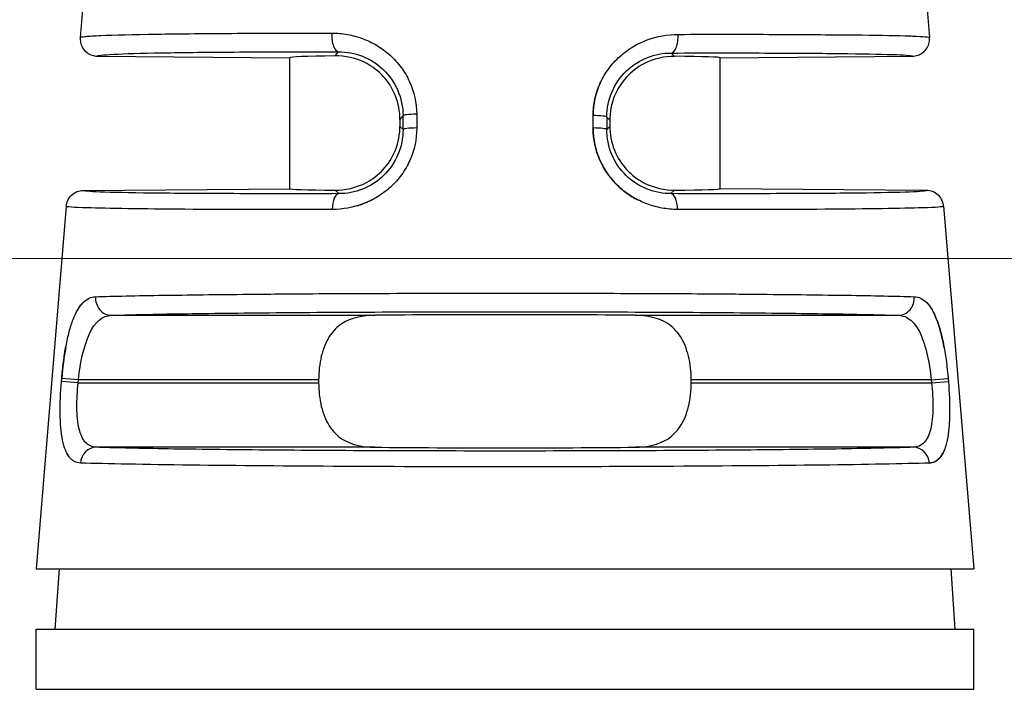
# Model space of a CAD drawing. Header units: inches. Extents: x 0 to 5766, y -2164 to 1330.
# Tile 64 of 210: x 4238 to 4250, y -1224 to -1216. Entities that reach past the tile are written whole.
import ezdxf

# ---------------------------------------------------------------- set-up
doc = ezdxf.new("R2010")
doc.units = ezdxf.units.IN
doc.header["$MEASUREMENT"] = 0
for name, color, linetype, lineweight in [('AM_5', 3, 'Continuous', 15), ('可見 (ISO)', 7, 'Continuous', 25), ('窄部可見 (ISO)', 7, 'Continuous', 25)]:
    doc.layers.add(name, color=color, linetype=linetype, lineweight=lineweight)
doc.styles.add('尺寸標註', font='romans.shx', dxfattribs={"bigfont": 'CHINESET.SHX'})
doc.dimstyles.new('CNS1$0', dxfattribs={"dimtxt": 2.5, "dimasz": 2.5, "dimexe": 1, "dimexo": 1, "dimgap": 1.5, "dimtad": 1, "dimtoh": 1, "dimdec": 1, "dimdsep": 46, "dimtxsty": '尺寸標註', "dimcen": 0, "dimclrd": 2, "dimclre": 2, "dimclrt": 1, "dimadec": 0, "dimazin": 2, "dimtp": 0.1, "dimtm": 0.1, "dimtfac": 0.71, "dimtdec": 1, "dimtmove": 0, "dimatfit": 0, "dimfxl": 0, "dimlwd": 13, "dimlwe": 13, "dimarcsym": 0})

# ---------------------------------------------------------------- blocks, each defined once
blk = doc.blocks.new('*D461')
at = {"layer": 'AM_5', "color": 2, "lineweight": 13}
for p, q in [((4236.45, -1230.948), (4236.45, -1158.988)), ((4396.97, -1227.34), (4396.97, -1158.988)), ((4394.47, -1159.988), (4238.95, -1159.988))]:
    blk.add_line(p, q, dxfattribs=at)
at = {"layer": 'AM_5', "color": 2}
for points in [[(4238.95, -1159.571), (4238.95, -1160.405), (4236.45, -1159.988)], [(4394.47, -1159.571), (4394.47, -1160.405), (4396.97, -1159.988)]]:
    blk.add_solid(points, dxfattribs=at)
at = {"layer": 'Defpoints', "color": 0}
for p in [(4236.45, -1159.988), (4396.97, -1228.34), (4236.45, -1231.948)]:
    blk.add_point(p, dxfattribs=at)
at = {"layer": 'AM_5', "color": 1, "insert": (4316.71, -1157.238), "char_height": 2.5, "attachment_point": 5, "style": '尺寸標註'}
blk.add_mtext('160.5', dxfattribs=at)
blk = doc.blocks.new('*D462')
at = {"layer": 'AM_5', "color": 2, "lineweight": 13}
for p, q in [((4308.618, -1219.098), (4223.352, -1219.098)), ((4224.352, -1221.598), (4224.352, -1237.148)), ((4230.34, -1239.648), (4223.352, -1239.648))]:
    blk.add_line(p, q, dxfattribs=at)
at = {"layer": 'AM_5', "color": 2}
for points in [[(4223.935, -1221.598), (4224.769, -1221.598), (4224.352, -1219.098)], [(4223.935, -1237.148), (4224.769, -1237.148), (4224.352, -1239.648)]]:
    blk.add_solid(points, dxfattribs=at)
at = {"layer": 'Defpoints', "color": 0}
for p in [(4309.618, -1219.098), (4224.352, -1239.648), (4231.34, -1239.648)]:
    blk.add_point(p, dxfattribs=at)
at = {"layer": 'AM_5', "color": 1, "insert": (4221.602, -1229.373), "char_height": 2.5, "attachment_point": 5, "rotation": 90, "style": '尺寸標註'}
blk.add_mtext('20.6', dxfattribs=at)

msp = doc.modelspace()

# ---------------------------------------------------------------- linework, layer by layer
at = {"layer": '可見 (ISO)'}
for p, q in [((4239.35, -1212.488), (4239.014, -1216.53)), ((4248.549, -1212.488), (4248.886, -1216.53)), ((4239.211, -1216.747), (4241.45, -1216.766)), ((4246.45, -1216.766), (4248.688, -1216.747)), ((4241.45, -1218.288), (4241.45, -1216.766)), ((4246.45, -1218.288), (4246.45, -1216.766)), ((4242.73, -1217.483), (4242.73, -1217.564)), ((4245.169, -1217.49), (4245.169, -1217.564)), ((4239.048, -1218.309), (4241.45, -1218.288)), ((4248.851, -1218.309), (4246.45, -1218.288)), ((4238.851, -1218.493), (4238.5, -1222.708)), ((4249.049, -1218.493), (4249.4, -1222.708)), ((4241.785, -1220.51), (4241.785, -1220.544)), ((4246.115, -1220.544), (4246.115, -1220.51)), ((4238.5, -1222.708), (4249.4, -1222.708)), ((4238.767, -1222.708), (4238.718, -1223.408)), ((4249.132, -1222.708), (4249.181, -1223.408)), ((4238.5, -1223.408), (4249.4, -1223.408)), ((4238.5, -1224.108), (4238.5, -1223.408)), ((4249.4, -1224.108), (4249.4, -1223.408)), ((4238.5, -1224.108), (4249.4, -1224.108))]:
    msp.add_line(p, q, dxfattribs=at)
for centre, major_axis, ratio, start_param, end_param in [((4243.95, -1216.788), (2.5, -0.022), 0.017454, 2.47973, 3.141745), ((4243.95, -1216.788), (2.5, 0.022), 0.013962, 6.283049, 6.945058), ((4243.95, -1218.266), (-2.5, -0.022), 0.013962, 6.283049, 6.945058), ((4243.95, -1218.266), (2.5, -0.022), 0.013962, 5.621312, 6.283322), ((4243.95, -1219.788), (2.5, 0), 0.013964, 0.920346, 2.221246), ((4243.95, -1221.266), (-2.5, 0), 0.013964, 0.920346, 2.221246)]:
    msp.add_ellipse(centre, major_axis=major_axis, ratio=ratio, start_param=start_param, end_param=end_param, dxfattribs=at)
for points, knots in [([(4239.014, -1216.53), (4239.014, -1216.531), (4239.012, -1216.543), (4239.014, -1216.569), (4239.016, -1216.579), (4239.022, -1216.61), (4239.03, -1216.631), (4239.055, -1216.672), (4239.072, -1216.691), (4239.111, -1216.72), (4239.131, -1216.73), (4239.171, -1216.743), (4239.191, -1216.747), (4239.211, -1216.747)], [0, 0, 0, 0, 0.000291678, 0.000291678, 0.000475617, 0.000475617, 0.000865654, 0.000865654, 0.001338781, 0.001338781, 0.001736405, 0.001736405, 0.002102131, 0.002102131, 0.002102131, 0.002102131]), ([(4248.688, -1216.747), (4248.708, -1216.747), (4248.728, -1216.743), (4248.769, -1216.73), (4248.788, -1216.72), (4248.827, -1216.691), (4248.845, -1216.672), (4248.869, -1216.631), (4248.877, -1216.61), (4248.886, -1216.57), (4248.887, -1216.55), (4248.886, -1216.53)], [-0.03297966, -0.03297966, -0.03297966, -0.03297966, -0.02690514, -0.02690514, -0.02030084, -0.02030084, -0.01244198, -0.01244198, -0.00596311, -0.00596311, -0.00000001, -0.00000001, -0.00000001, -0.00000001]), ([(4242.73, -1217.483), (4242.73, -1217.392), (4242.712, -1217.296), (4242.643, -1217.122), (4242.592, -1217.044), (4242.481, -1216.923), (4242.407, -1216.867), (4242.223, -1216.769), (4242.083, -1216.743), (4241.978, -1216.744)], [0.5796584, 0.5796584, 0.5796584, 0.5796584, 0.6069081, 0.6069081, 0.6341577, 0.6341577, 0.6611202, 0.6611202, 0.7119119, 0.7119119, 0.7119119, 0.7119119]), ([(4245.922, -1216.75), (4245.817, -1216.749), (4245.676, -1216.775), (4245.493, -1216.874), (4245.419, -1216.93), (4245.308, -1217.051), (4245.256, -1217.129), (4245.187, -1217.303), (4245.169, -1217.4), (4245.169, -1217.49)], [1.026939, 1.026939, 1.026939, 1.026939, 1.0777476, 1.0777476, 1.1047295, 1.1047295, 1.1319998, 1.1319998, 1.15927, 1.15927, 1.15927, 1.15927]), ([(4241.978, -1218.305), (4242.083, -1218.306), (4242.223, -1218.28), (4242.406, -1218.181), (4242.48, -1218.125), (4242.591, -1218.004), (4242.643, -1217.926), (4242.712, -1217.751), (4242.73, -1217.655), (4242.73, -1217.564)], [0.4472991, 0.4472991, 0.4472991, 0.4472991, 0.4980511, 0.4980511, 0.5249922, 0.5249922, 0.5523136, 0.5523136, 0.579635, 0.579635, 0.579635, 0.579635]), ([(4245.169, -1217.564), (4245.169, -1217.655), (4245.187, -1217.751), (4245.257, -1217.926), (4245.308, -1218.004), (4245.419, -1218.125), (4245.493, -1218.181), (4245.677, -1218.28), (4245.817, -1218.306), (4245.922, -1218.305)], [0, 0, 0, 0, 0.0273214, 0.0273214, 0.0546428, 0.0546428, 0.0815839, 0.0815839, 0.1323359, 0.1323359, 0.1323359, 0.1323359]), ([(4238.851, -1218.493), (4238.852, -1218.469), (4238.859, -1218.446), (4238.88, -1218.401), (4238.895, -1218.38), (4238.933, -1218.345), (4238.955, -1218.331), (4239.001, -1218.314), (4239.024, -1218.309), (4239.048, -1218.309)], [-0.02966708, -0.02966708, -0.02966708, -0.02966708, -0.02254998, -0.02254998, -0.01483365, -0.01483365, -0.0071175, -0.0071175, -0.00000007, -0.00000007, -0.00000007, -0.00000007]), ([(4249.049, -1218.493), (4249.047, -1218.469), (4249.041, -1218.446), (4249.02, -1218.401), (4249.005, -1218.38), (4248.967, -1218.345), (4248.945, -1218.331), (4248.899, -1218.314), (4248.875, -1218.309), (4248.851, -1218.309)], [0, 0, 0, 0, 0.00711713, 0.00711713, 0.01483349, 0.01483349, 0.02254967, 0.02254967, 0.02966712, 0.02966712, 0.02966712, 0.02966712]), ([(4242.436, -1219.76), (4242.301, -1219.762), (4242.158, -1219.791), (4242.003, -1219.891), (4241.947, -1219.948), (4241.869, -1220.069), (4241.837, -1220.148), (4241.795, -1220.323), (4241.785, -1220.419), (4241.785, -1220.51)], [1.0271092, 1.0271092, 1.0271092, 1.0271092, 1.0773536, 1.0773536, 1.1044127, 1.1044127, 1.1317666, 1.1317666, 1.1591204, 1.1591204, 1.1591204, 1.1591204]), ([(4246.115, -1220.51), (4246.115, -1220.419), (4246.105, -1220.323), (4246.063, -1220.148), (4246.03, -1220.069), (4245.953, -1219.948), (4245.896, -1219.891), (4245.741, -1219.791), (4245.598, -1219.762), (4245.464, -1219.76)], [0.5795602, 0.5795602, 0.5795602, 0.5795602, 0.606914, 0.606914, 0.6342679, 0.6342679, 0.661327, 0.661327, 0.7115715, 0.7115715, 0.7115715, 0.7115715]), ([(4241.785, -1220.544), (4241.785, -1220.635), (4241.795, -1220.732), (4241.837, -1220.907), (4241.869, -1220.985), (4241.947, -1221.107), (4242.003, -1221.163), (4242.158, -1221.264), (4242.301, -1221.292), (4242.436, -1221.294)], [0, 0, 0, 0, 0.0273538, 0.0273538, 0.0547077, 0.0547077, 0.0817668, 0.0817668, 0.1320113, 0.1320113, 0.1320113, 0.1320113]), ([(4245.464, -1221.294), (4245.598, -1221.292), (4245.741, -1221.264), (4245.896, -1221.163), (4245.953, -1221.107), (4246.03, -1220.985), (4246.063, -1220.907), (4246.105, -1220.732), (4246.115, -1220.635), (4246.115, -1220.544)], [0.447549, 0.447549, 0.447549, 0.447549, 0.4977934, 0.4977934, 0.5248525, 0.5248525, 0.5522064, 0.5522064, 0.5795602, 0.5795602, 0.5795602, 0.5795602])]:
    msp.add_open_spline(points, degree=3, knots=knots, dxfattribs=at)
at = {"layer": '窄部可見 (ISO)'}
for p, q in [((4241.978, -1216.744), (4242.017, -1216.696)), ((4245.883, -1216.711), (4245.922, -1216.75)), ((4242.766, -1217.439), (4242.73, -1217.483)), ((4242.766, -1217.599), (4242.766, -1217.439)), ((4242.925, -1217.422), (4242.925, -1217.583)), ((4244.974, -1217.583), (4244.975, -1217.439)), ((4245.134, -1217.455), (4245.134, -1217.599)), ((4245.169, -1217.49), (4245.134, -1217.455)), ((4242.73, -1217.564), (4242.766, -1217.599)), ((4245.134, -1217.599), (4245.169, -1217.564)), ((4242.019, -1218.346), (4241.978, -1218.305)), ((4245.922, -1218.305), (4245.88, -1218.346)), ((4239.375, -1219.76), (4242.436, -1219.76)), ((4245.464, -1219.76), (4248.524, -1219.76)), ((4238.795, -1220.528), (4238.798, -1220.494)), ((4238.99, -1220.544), (4238.795, -1220.528)), ((4238.993, -1220.51), (4238.798, -1220.494)), ((4238.99, -1220.544), (4238.993, -1220.51)), ((4241.785, -1220.51), (4238.993, -1220.51)), ((4248.906, -1220.51), (4246.115, -1220.51)), ((4248.906, -1220.51), (4249.101, -1220.494)), ((4248.906, -1220.51), (4248.909, -1220.544)), ((4248.909, -1220.544), (4249.104, -1220.528)), ((4249.101, -1220.494), (4249.104, -1220.528)), ((4238.99, -1220.544), (4241.785, -1220.544)), ((4246.115, -1220.544), (4248.909, -1220.544)), ((4242.436, -1221.294), (4239.2, -1221.294)), ((4248.699, -1221.294), (4245.464, -1221.294))]:
    msp.add_line(p, q, dxfattribs=at)
for centre, major_axis, ratio, start_param, end_param in [((4242.018, -1216.496), (0, -0.2), 0.408152, 4.629744, 6.264066), ((4245.881, -1216.511), (0, -0.2), 0.408157, 0.015295, 1.652802), ((4242.965, -1217.439), (-0.2, 0), 0.084952, 4.917607, 6.269172), ((4244.934, -1217.455), (0.2, 0), 0.084951, 0.014013, 1.365641), ((4242.966, -1217.599), (-0.2, 0), 0.08494, 4.916991, 6.269172), ((4244.934, -1217.599), (0.2, 0), 0.08494, 0.014013, 1.366194), ((4242.021, -1218.546), (-0.001, 0.2), 0.393168, 0.015186, 1.486691), ((4245.878, -1218.546), (0.001, 0.2), 0.393168, 4.796495, 6.267999), ((4239.375, -1219.56), (0.006, -0.2), 0.916732, 4.59998, 6.248229), ((4248.524, -1219.56), (-0.006, -0.2), 0.916732, 0.034956, 1.683206), ((4239.2, -1221.494), (0.007, 0.2), 0.922876, 0.036264, 1.518658), ((4248.699, -1221.494), (-0.007, 0.2), 0.922876, 4.764528, 6.246921)]:
    msp.add_ellipse(centre, major_axis=major_axis, ratio=ratio, start_param=start_param, end_param=end_param, dxfattribs=at)
for points, knots in [([(4239.014, -1216.53), (4239.014, -1216.53), (4239.014, -1216.529), (4239.016, -1216.528), (4239.019, -1216.526), (4239.033, -1216.523), (4239.056, -1216.52), (4239.117, -1216.514), (4239.177, -1216.51), (4239.408, -1216.501), (4239.631, -1216.495), (4240.172, -1216.487), (4240.49, -1216.484), (4241.182, -1216.48), (4241.555, -1216.479), (4241.937, -1216.479)], [0.000061, 0.000061, 0.000061, 0.000061, 0.015625, 0.015625, 0.03125, 0.0625, 0.125, 0.125, 0.25, 0.25, 0.5, 0.5, 0.75, 0.75, 1, 1, 1, 1]), ([(4241.937, -1216.479), (4241.999, -1216.479), (4242.09, -1216.487), (4242.179, -1216.507), (4242.237, -1216.523), (4242.265, -1216.532), (4242.355, -1216.566), (4242.411, -1216.593), (4242.518, -1216.657), (4242.566, -1216.693), (4242.663, -1216.78), (4242.706, -1216.827), (4242.782, -1216.93), (4242.814, -1216.984), (4242.896, -1217.164), (4242.924, -1217.29), (4242.925, -1217.422)], [0, 0, 0, 0, 0.125, 0.1875, 0.1875, 0.25, 0.25, 0.375, 0.375, 0.5, 0.5, 0.625, 0.625, 0.75, 0.75, 1, 1, 1, 1]), ([(4244.975, -1217.439), (4244.975, -1217.372), (4244.982, -1217.308), (4245.01, -1217.181), (4245.031, -1217.118), (4245.085, -1217), (4245.118, -1216.945), (4245.175, -1216.868), (4245.195, -1216.844), (4245.238, -1216.796), (4245.262, -1216.773), (4245.332, -1216.71), (4245.382, -1216.672), (4245.462, -1216.624), (4245.49, -1216.609), (4245.546, -1216.582), (4245.576, -1216.569), (4245.72, -1216.516), (4245.839, -1216.495), (4245.962, -1216.494)], [0, 0, 0, 0, 0.125, 0.125, 0.25, 0.25, 0.375, 0.375, 0.4375, 0.4375, 0.5, 0.5, 0.625, 0.625, 0.6875, 0.6875, 0.75, 0.75, 1, 1, 1, 1]), ([(4245.962, -1216.494), (4246.355, -1216.493), (4246.734, -1216.493), (4247.083, -1216.494), (4247.11, -1216.495), (4247.138, -1216.495), (4247.164, -1216.495), (4247.481, -1216.496), (4247.771, -1216.498), (4248.017, -1216.501), (4248.045, -1216.501), (4248.073, -1216.501), (4248.099, -1216.501), (4248.33, -1216.504), (4248.519, -1216.508), (4248.653, -1216.512), (4248.666, -1216.513), (4248.678, -1216.513), (4248.689, -1216.514), (4248.816, -1216.518), (4248.885, -1216.524), (4248.886, -1216.53)], [0, 0, 0, 0, 0.25, 0.25, 0.25, 0.269583, 0.269583, 0.269583, 0.5, 0.5, 0.5, 0.526011, 0.526011, 0.526011, 0.75, 0.75, 0.75, 0.771014, 0.771014, 0.771014, 1, 1, 1, 1]), ([(4239.211, -1216.747), (4239.212, -1216.739), (4239.275, -1216.732), (4239.4, -1216.725), (4239.527, -1216.719), (4239.719, -1216.713), (4239.966, -1216.709), (4240.213, -1216.704), (4240.517, -1216.701), (4240.863, -1216.699), (4241.21, -1216.696), (4241.6, -1216.695), (4242.017, -1216.696)], [0, 0, 0, 0, 0.245499, 0.245499, 0.245499, 0.496999, 0.496999, 0.496999, 0.7485, 0.7485, 0.7485, 1, 1, 1, 1]), ([(4242.017, -1216.696), (4242.11, -1216.696), (4242.205, -1216.713), (4242.293, -1216.748), (4242.382, -1216.783), (4242.466, -1216.836), (4242.536, -1216.903), (4242.607, -1216.971), (4242.665, -1217.054), (4242.705, -1217.146), (4242.744, -1217.237), (4242.765, -1217.338), (4242.766, -1217.439)], [0, 0, 0, 0, 0.25, 0.25, 0.25, 0.5, 0.5, 0.5, 0.75, 0.75, 0.75, 1, 1, 1, 1]), ([(4245.134, -1217.455), (4245.134, -1217.25), (4245.221, -1217.055), (4245.506, -1216.782), (4245.697, -1216.711), (4245.883, -1216.711)], [0, 0, 0, 0, 0.5, 0.5, 1, 1, 1, 1]), ([(4245.883, -1216.711), (4246.3, -1216.71), (4246.69, -1216.71), (4247.036, -1216.711), (4247.383, -1216.712), (4247.686, -1216.714), (4247.934, -1216.718), (4248.181, -1216.721), (4248.372, -1216.725), (4248.5, -1216.73), (4248.624, -1216.735), (4248.688, -1216.741), (4248.688, -1216.747)], [0, 0, 0, 0, 0.2515, 0.2515, 0.2515, 0.503001, 0.503001, 0.503001, 0.754501, 0.754501, 0.754501, 1, 1, 1, 1]), ([(4245.061, -1217.054), (4245.06, -1217.056), (4245.059, -1217.058), (4245.003, -1217.18), (4244.975, -1217.306), (4244.975, -1217.439)], [0.7460208, 0.7460208, 0.7460208, 0.7460208, 0.75, 0.75, 1, 1, 1, 1]), ([(4242.925, -1217.583), (4242.925, -1217.713), (4242.898, -1217.841), (4242.818, -1218.018), (4242.786, -1218.074), (4242.711, -1218.177), (4242.667, -1218.226), (4242.573, -1218.312), (4242.523, -1218.35), (4242.442, -1218.399), (4242.415, -1218.414), (4242.358, -1218.441), (4242.328, -1218.454), (4242.185, -1218.508), (4242.066, -1218.529), (4241.943, -1218.53)], [0, 0, 0, 0, 0.25, 0.25, 0.375, 0.375, 0.5, 0.5, 0.625, 0.625, 0.6875, 0.6875, 0.75, 0.75, 1, 1, 1, 1]), ([(4242.766, -1217.599), (4242.766, -1217.699), (4242.745, -1217.8), (4242.707, -1217.891), (4242.668, -1217.983), (4242.61, -1218.067), (4242.539, -1218.136), (4242.468, -1218.205), (4242.384, -1218.258), (4242.295, -1218.294), (4242.205, -1218.329), (4242.111, -1218.346), (4242.019, -1218.346)], [0, 0, 0, 0, 0.25, 0.25, 0.25, 0.5, 0.5, 0.5, 0.75, 0.75, 0.75, 1, 1, 1, 1]), ([(4245.957, -1218.53), (4245.895, -1218.529), (4245.835, -1218.524), (4245.745, -1218.508), (4245.716, -1218.501), (4245.657, -1218.485), (4245.629, -1218.476), (4245.54, -1218.442), (4245.483, -1218.415), (4245.376, -1218.349), (4245.327, -1218.313), (4245.183, -1218.18), (4245.108, -1218.078), (4245.001, -1217.838), (4244.974, -1217.713), (4244.974, -1217.583)], [0, 0, 0, 0, 0.125, 0.125, 0.1875, 0.1875, 0.25, 0.25, 0.375, 0.375, 0.5, 0.5, 0.75, 0.75, 1, 1, 1, 1]), ([(4244.974, -1217.583), (4244.974, -1217.713), (4245.002, -1217.841), (4245.081, -1218.018), (4245.113, -1218.074), (4245.188, -1218.177), (4245.233, -1218.226), (4245.326, -1218.312), (4245.377, -1218.35), (4245.451, -1218.395), (4245.472, -1218.407), (4245.494, -1218.418)], [0, 0, 0, 0, 0.25, 0.25, 0.375, 0.375, 0.5, 0.5, 0.625, 0.625, 0.6732156, 0.6732156, 0.6732156, 0.6732156]), ([(4245.88, -1218.346), (4245.788, -1218.346), (4245.693, -1218.329), (4245.604, -1218.293), (4245.515, -1218.258), (4245.43, -1218.204), (4245.36, -1218.135), (4245.289, -1218.067), (4245.231, -1217.983), (4245.192, -1217.891), (4245.154, -1217.799), (4245.134, -1217.699), (4245.134, -1217.599)], [0, 0, 0, 0, 0.25, 0.25, 0.25, 0.5, 0.5, 0.5, 0.75, 0.75, 0.75, 1, 1, 1, 1]), ([(4242.019, -1218.346), (4241.578, -1218.347), (4241.165, -1218.347), (4240.798, -1218.346), (4240.43, -1218.345), (4240.109, -1218.343), (4239.846, -1218.34), (4239.584, -1218.336), (4239.381, -1218.332), (4239.246, -1218.327), (4239.114, -1218.322), (4239.047, -1218.316), (4239.048, -1218.309)], [0, 0, 0, 0, 0.2515, 0.2515, 0.2515, 0.503, 0.503, 0.503, 0.7545, 0.7545, 0.7545, 1, 1, 1, 1]), ([(4248.851, -1218.309), (4248.852, -1218.316), (4248.785, -1218.322), (4248.654, -1218.327), (4248.519, -1218.332), (4248.316, -1218.336), (4248.053, -1218.34), (4247.791, -1218.343), (4247.469, -1218.345), (4247.102, -1218.346), (4246.734, -1218.347), (4246.321, -1218.347), (4245.88, -1218.346)], [0, 0, 0, 0, 0.2455, 0.2455, 0.2455, 0.497, 0.497, 0.497, 0.7485, 0.7485, 0.7485, 1, 1, 1, 1]), ([(4242.236, -1218.486), (4242.257, -1218.48), (4242.278, -1218.473), (4242.336, -1218.451), (4242.372, -1218.435), (4242.406, -1218.418)], [0.2042751, 0.2042751, 0.2042751, 0.2042751, 0.25, 0.25, 0.3262799, 0.3262799, 0.3262799, 0.3262799]), ([(4241.943, -1218.53), (4240.7, -1218.533), (4239.571, -1218.527), (4239.095, -1218.511), (4238.936, -1218.506), (4238.85, -1218.5), (4238.851, -1218.493)], [0, 0, 0, 0, 0.75, 0.75, 0.75, 1, 1, 1, 1]), ([(4249.049, -1218.493), (4249.05, -1218.5), (4248.963, -1218.506), (4248.805, -1218.511), (4248.329, -1218.527), (4247.199, -1218.533), (4245.957, -1218.53)], [0, 0, 0, 0, 0.25, 0.25, 0.25, 1, 1, 1, 1]), ([(4239.192, -1219.544), (4239.398, -1219.537), (4239.669, -1219.532), (4239.983, -1219.527), (4240.015, -1219.526), (4240.047, -1219.526), (4240.08, -1219.526), (4240.39, -1219.521), (4240.738, -1219.517), (4241.106, -1219.514), (4241.161, -1219.513), (4241.216, -1219.513), (4241.272, -1219.512), (4241.657, -1219.509), (4242.06, -1219.507), (4242.466, -1219.505), (4242.513, -1219.505), (4242.561, -1219.505), (4242.608, -1219.505), (4243.062, -1219.503), (4243.516, -1219.502), (4243.952, -1219.502), (4244.389, -1219.502), (4244.842, -1219.503), (4245.295, -1219.505), (4245.341, -1219.505), (4245.387, -1219.505), (4245.434, -1219.505), (4245.84, -1219.507), (4246.244, -1219.509), (4246.63, -1219.512), (4246.685, -1219.513), (4246.739, -1219.513), (4246.794, -1219.514), (4247.162, -1219.517), (4247.511, -1219.521), (4247.821, -1219.526), (4247.853, -1219.526), (4247.885, -1219.526), (4247.916, -1219.527), (4248.231, -1219.532), (4248.501, -1219.537), (4248.707, -1219.544)], [0, 0, 0, 0, 0.113583, 0.113583, 0.113583, 0.125, 0.125, 0.125, 0.233788, 0.233788, 0.233788, 0.25, 0.25, 0.25, 0.361916, 0.361916, 0.361916, 0.375, 0.375, 0.375, 0.5, 0.5, 0.5, 0.625, 0.625, 0.625, 0.637758, 0.637758, 0.637758, 0.75, 0.75, 0.75, 0.766016, 0.766016, 0.766016, 0.875, 0.875, 0.875, 0.886328, 0.886328, 0.886328, 1, 1, 1, 1]), ([(4238.798, -1220.494), (4238.804, -1220.428), (4238.811, -1220.363), (4238.827, -1220.238), (4238.837, -1220.175), (4238.86, -1220.058), (4238.872, -1220.003), (4238.899, -1219.9), (4238.915, -1219.851), (4238.948, -1219.766), (4238.966, -1219.728), (4238.994, -1219.679), (4239.004, -1219.664), (4239.025, -1219.636), (4239.036, -1219.623), (4239.091, -1219.568), (4239.139, -1219.545), (4239.192, -1219.544)], [0, 0, 0, 0, 0.125, 0.125, 0.25, 0.25, 0.375, 0.375, 0.5, 0.5, 0.625, 0.625, 0.6875, 0.6875, 0.75, 0.75, 1, 1, 1, 1]), ([(4239.061, -1219.6), (4239.056, -1219.604), (4239.052, -1219.608), (4239.032, -1219.628), (4239.017, -1219.646), (4239.003, -1219.666)], [0.224464, 0.224464, 0.224464, 0.224464, 0.25, 0.25, 0.3353831, 0.3353831, 0.3353831, 0.3353831]), ([(4248.707, -1219.544), (4248.734, -1219.545), (4248.759, -1219.551), (4248.808, -1219.574), (4248.83, -1219.59), (4248.875, -1219.636), (4248.896, -1219.663), (4248.934, -1219.729), (4248.951, -1219.765), (4248.985, -1219.853), (4249, -1219.901), (4249.028, -1220.003), (4249.04, -1220.057), (4249.074, -1220.237), (4249.09, -1220.362), (4249.101, -1220.494)], [0, 0, 0, 0, 0.125, 0.125, 0.25, 0.25, 0.375, 0.375, 0.5, 0.5, 0.625, 0.625, 0.75, 0.75, 1, 1, 1, 1]), ([(4239.375, -1219.76), (4239.568, -1219.754), (4239.825, -1219.748), (4240.447, -1219.738), (4240.812, -1219.734), (4241.619, -1219.726), (4242.061, -1219.723), (4242.985, -1219.72), (4243.467, -1219.719), (4244.432, -1219.719), (4244.914, -1219.72), (4245.839, -1219.723), (4246.281, -1219.726), (4247.088, -1219.734), (4247.452, -1219.738), (4248.075, -1219.748), (4248.332, -1219.754), (4248.524, -1219.76)], [0, 0, 0, 0, 0.125, 0.125, 0.25, 0.25, 0.375, 0.375, 0.5, 0.5, 0.625, 0.625, 0.75, 0.75, 0.875, 0.875, 1, 1, 1, 1]), ([(4249.054, -1220.133), (4249.053, -1220.128), (4249.052, -1220.122), (4249.04, -1220.058), (4249.028, -1220.003), (4249, -1219.9), (4248.984, -1219.851), (4248.952, -1219.766), (4248.934, -1219.728), (4248.909, -1219.685), (4248.902, -1219.676), (4248.896, -1219.666)], [0.2380254, 0.2380254, 0.2380254, 0.2380254, 0.25, 0.25, 0.375, 0.375, 0.5, 0.5, 0.625, 0.625, 0.6640596, 0.6640596, 0.6640596, 0.6640596]), ([(4238.993, -1220.51), (4239.015, -1220.306), (4239.057, -1220.111), (4239.185, -1219.837), (4239.273, -1219.763), (4239.375, -1219.76)], [0, 0, 0, 0, 0.5, 0.5, 1, 1, 1, 1]), ([(4248.524, -1219.76), (4248.575, -1219.762), (4248.624, -1219.781), (4248.666, -1219.817), (4248.709, -1219.853), (4248.747, -1219.907), (4248.779, -1219.975), (4248.81, -1220.043), (4248.837, -1220.126), (4248.858, -1220.218), (4248.879, -1220.31), (4248.895, -1220.41), (4248.906, -1220.51)], [0, 0, 0, 0, 0.25, 0.25, 0.25, 0.5, 0.5, 0.5, 0.75, 0.75, 0.75, 1, 1, 1, 1]), ([(4239.016, -1221.478), (4238.991, -1221.477), (4238.967, -1221.471), (4238.936, -1221.453), (4238.925, -1221.446), (4238.906, -1221.43), (4238.897, -1221.42), (4238.87, -1221.386), (4238.855, -1221.358), (4238.829, -1221.292), (4238.818, -1221.255), (4238.791, -1221.122), (4238.783, -1221.02), (4238.779, -1220.782), (4238.784, -1220.657), (4238.795, -1220.528)], [0, 0, 0, 0, 0.125, 0.125, 0.1875, 0.1875, 0.25, 0.25, 0.375, 0.375, 0.5, 0.5, 0.75, 0.75, 1, 1, 1, 1]), ([(4249.104, -1220.528), (4249.115, -1220.657), (4249.12, -1220.784), (4249.118, -1220.961), (4249.115, -1221.016), (4249.106, -1221.119), (4249.099, -1221.168), (4249.081, -1221.254), (4249.07, -1221.292), (4249.051, -1221.342), (4249.044, -1221.357), (4249.028, -1221.385), (4249.019, -1221.398), (4248.976, -1221.453), (4248.934, -1221.476), (4248.883, -1221.478)], [0, 0, 0, 0, 0.25, 0.25, 0.375, 0.375, 0.5, 0.5, 0.625, 0.625, 0.6875, 0.6875, 0.75, 0.75, 1, 1, 1, 1]), ([(4239.2, -1221.294), (4239.152, -1221.293), (4239.109, -1221.274), (4239.076, -1221.238), (4239.042, -1221.202), (4239.017, -1221.147), (4239.001, -1221.078), (4238.984, -1221.01), (4238.976, -1220.926), (4238.975, -1220.834), (4238.974, -1220.743), (4238.98, -1220.643), (4238.99, -1220.544)], [0, 0, 0, 0, 0.25, 0.25, 0.25, 0.5, 0.5, 0.5, 0.75, 0.75, 0.75, 1, 1, 1, 1]), ([(4248.909, -1220.544), (4248.92, -1220.644), (4248.925, -1220.744), (4248.924, -1220.835), (4248.923, -1220.926), (4248.915, -1221.01), (4248.899, -1221.079), (4248.882, -1221.148), (4248.857, -1221.202), (4248.824, -1221.238), (4248.79, -1221.275), (4248.748, -1221.293), (4248.699, -1221.294)], [0, 0, 0, 0, 0.25, 0.25, 0.25, 0.5, 0.5, 0.5, 0.75, 0.75, 0.75, 1, 1, 1, 1]), ([(4248.699, -1221.294), (4248.505, -1221.301), (4248.242, -1221.307), (4247.601, -1221.318), (4247.223, -1221.322), (4246.384, -1221.33), (4245.923, -1221.333), (4244.958, -1221.337), (4244.454, -1221.338), (4243.446, -1221.338), (4242.941, -1221.337), (4241.976, -1221.333), (4241.515, -1221.33), (4240.676, -1221.322), (4240.298, -1221.318), (4239.657, -1221.307), (4239.394, -1221.301), (4239.2, -1221.294)], [0, 0, 0, 0, 0.125, 0.125, 0.25, 0.25, 0.375, 0.375, 0.5, 0.5, 0.625, 0.625, 0.75, 0.75, 0.875, 0.875, 1, 1, 1, 1]), ([(4238.859, -1221.362), (4238.861, -1221.365), (4238.862, -1221.368), (4238.866, -1221.374), (4238.867, -1221.378), (4238.869, -1221.381)], [0.67507453, 0.67507453, 0.67507453, 0.67507453, 0.6875, 0.6875, 0.70282757, 0.70282757, 0.70282757, 0.70282757]), ([(4248.883, -1221.478), (4248.909, -1221.477), (4248.932, -1221.471), (4248.964, -1221.453), (4248.974, -1221.446), (4248.993, -1221.43), (4249.002, -1221.42), (4249.022, -1221.395), (4249.031, -1221.38), (4249.04, -1221.362)], [0, 0, 0, 0, 0.125, 0.125, 0.1875, 0.1875, 0.25, 0.25, 0.324412, 0.324412, 0.324412, 0.324412]), ([(4248.883, -1221.478), (4248.289, -1221.497), (4247.127, -1221.51), (4245.911, -1221.516), (4245.723, -1221.517), (4245.533, -1221.518), (4245.343, -1221.519), (4244.871, -1221.521), (4244.399, -1221.522), (4243.946, -1221.522), (4242.734, -1221.522), (4241.371, -1221.515), (4240.302, -1221.502), (4239.772, -1221.495), (4239.319, -1221.487), (4239.016, -1221.478)], [0, 0, 0, 0, 0.324773, 0.324773, 0.324773, 0.375, 0.375, 0.375, 0.5, 0.5, 0.5, 0.834128, 0.834128, 0.834128, 1, 1, 1, 1])]:
    msp.add_open_spline(points, degree=3, knots=knots, dxfattribs=at)
msp.add_open_spline([(4238.845, -1220.133), (4238.824, -1220.248), (4238.809, -1220.368), (4238.798, -1220.494)], degree=3, dxfattribs=at)

# ---------------------------------------------------------------- dimensions: what is measured, and where the dimension line sits
at = {"layer": 'AM_5'}
dim = msp.add_linear_dim(base=(4236.45, -1159.988), p1=(4396.97, -1228.34), p2=(4236.45, -1231.948), dimstyle='CNS1$0', override={"dimfxl": 4, "dimarcsym": 1}, dxfattribs=at)
dim.commit()
dim.dimension.update_dxf_attribs({"geometry": '*D461', "text_midpoint": (4316.71, -1157.238)})
dim = msp.add_linear_dim(base=(4224.3518694, -1239.648069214), p1=(4309.617879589, -1219.098069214), p2=(4231.339717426, -1239.648069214), angle=90, dimstyle='CNS1$0', override={"dimfxl": 4, "dimarcsym": 1}, dxfattribs=at)
dim.commit()
dim.dimension.update_dxf_attribs({"geometry": '*D462', "text_midpoint": (4221.6018694, -1229.373069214)})

doc.saveas('drawing.dxf')
